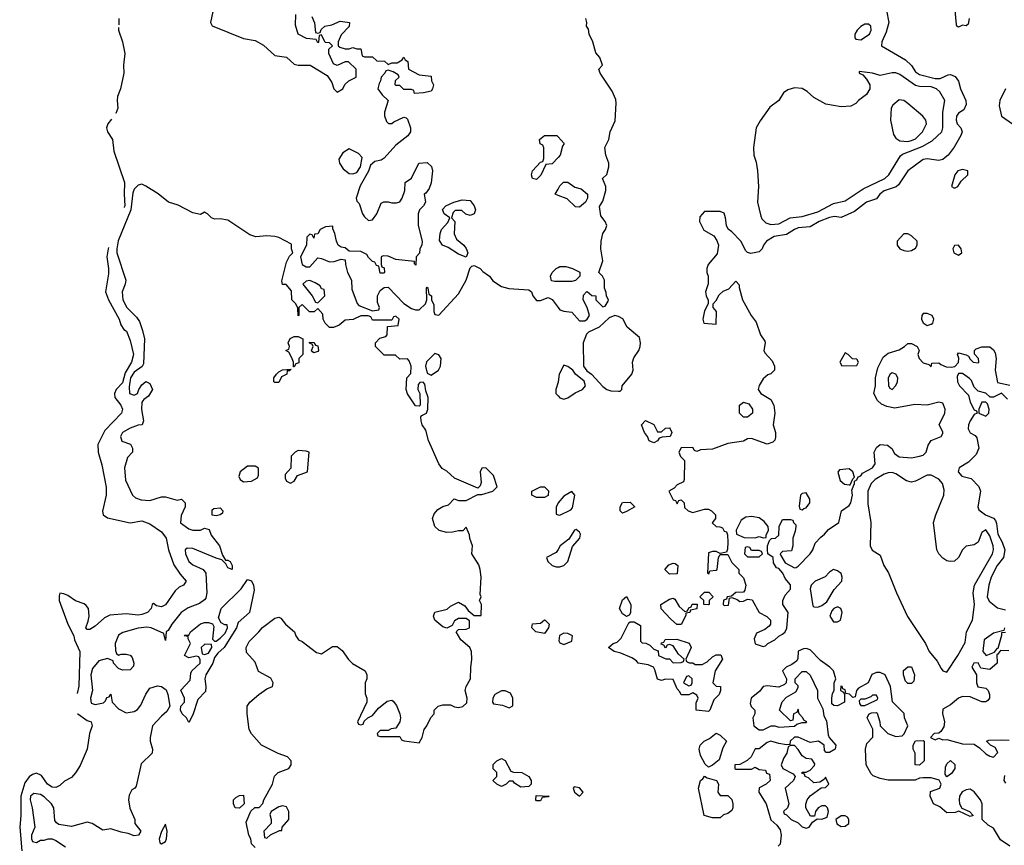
# Model space of a CAD drawing. Header units: inches. Extents: x 2601682 to 2755810, y 449311 to 584050.
# Tile 38 of 256: x 2617244 to 2622285, y 483238 to 487464. Entities that reach past the tile are written whole.
import ezdxf

# ---------------------------------------------------------------- set-up
doc = ezdxf.new("R2010")
doc.units = ezdxf.units.IN
doc.header["$MEASUREMENT"] = 0
doc.layers.add('C6418', color=7, linetype='Continuous')
doc.layers.add('C6428', color=7, linetype='Continuous')

msp = doc.modelspace()

# ---------------------------------------------------------------- linework, layer by layer
at = {"layer": 'C6418', "color": 2}
for points, elevation in [([(2618238, 487530), (2618221, 487450), (2618230, 487432), (2618390, 487367.3), (2618450, 487357.3), (2618492.8, 487332.8), (2618550, 487280.7), (2618610, 487271), (2618650, 487236), (2618670, 487231), (2618730.7, 487230.7), (2618818.8, 487178.8), (2618842, 487142), (2618852, 487110), (2618870, 487092), (2618898, 487110), (2618908.9, 487131.1), (2618928.9, 487151.1), (2618966, 487170), (2618966, 487210), (2618927.3, 487247.3), (2618910, 487248), (2618870, 487228.7), (2618850, 487238), (2618826, 487290), (2618827.3, 487312.7), (2618846, 487330), (2618830, 487346), (2618807.3, 487347.3), (2618790, 487386), (2618778, 487382), (2618774, 487350), (2618770, 487346), (2618762, 487362), (2618712, 487368), (2618669.3, 487389.3), (2618656.4, 487436.4), (2618658, 487490)], 6), ([(2617751.8, 487470), (2617751, 487438.1)], 2), ([(2618739.8, 487479.8), (2618752.7, 487447.3), (2618758, 487398), (2618770, 487394), (2618782, 487398), (2618787.3, 487412.7), (2618806, 487430), (2618842, 487438), (2618884.7, 487455.3), (2618932, 487450), (2618931.6, 487428.4), (2618890, 487386), (2618874, 487350), (2618874, 487330), (2618883.6, 487323.6), (2618910, 487314), (2618930, 487314), (2618950, 487322), (2618970, 487314), (2618990, 487314), (2618998, 487278), (2619010, 487274), (2619050, 487274), (2619072.7, 487252.7), (2619111.1, 487251.1), (2619130, 487234), (2619150, 487242), (2619176.4, 487243.6), (2619202, 487258), (2619210, 487272), (2619218, 487258), (2619232, 487250), (2619234, 487210), (2619290, 487182), (2619350, 487174), (2619352, 487150), (2619362, 487130), (2619358, 487110), (2619350, 487098), (2619310.7, 487089.3), (2619266, 487086), (2619262, 487102), (2619250, 487106), (2619210, 487106), (2619190, 487126), (2619170, 487126), (2619166, 487130), (2619167.3, 487152.7), (2619186, 487170), (2619182, 487182), (2619156.4, 487196.4), (2619130, 487206), (2619118, 487202), (2619114, 487190), (2619094, 487170), (2619092, 487150), (2619083.6, 487136.4), (2619078, 487110), (2619099.6, 487079.6), (2619131.3, 487050), (2619111.3, 486990), (2619111.6, 486971.6), (2619122, 486942), (2619132.7, 486932.7), (2619150, 486932), (2619159, 486941), (2619210, 486964.7), (2619222, 486962), (2619230, 486954), (2619244.7, 486910), (2619244.7, 486890), (2619230.7, 486869.3), (2619170, 486822), (2619110, 486755.3), (2619094.8, 486745.2), (2619062.8, 486737.2), (2619040.7, 486719.3), (2619030, 486688.7), (2618986.4, 486613.6), (2618966, 486550), (2618970, 486534), (2618982, 486522), (2618999.1, 486470), (2619010, 486454.8), (2619030, 486436), (2619050, 486438.8), (2619072.7, 486470), (2619095.3, 486524.7), (2619108, 486532), (2619130, 486532), (2619150, 486526), (2619173.6, 486526.4), (2619190, 486532), (2619202, 486550), (2619215.3, 486590), (2619218, 486630), (2619250, 486652), (2619288, 486730), (2619330, 486732), (2619352.7, 486712.7), (2619358, 486690), (2619351.1, 486628.9), (2619339.8, 486600.2), (2619323.6, 486576.4), (2619314, 486570), (2619322, 486530), (2619312, 486510), (2619291, 486490), (2619284, 486470), (2619284, 486410), (2619304.7, 486330), (2619302, 486310), (2619292, 486290), (2619291.6, 486268.4), (2619274, 486250), (2619272.7, 486207.3), (2619266, 486214), (2619266, 486226), (2619170, 486236), (2619130, 486254), (2619105.4, 486254.6), (2619094, 486250), (2619094, 486210), (2619098, 486198), (2619110, 486194), (2619111.1, 486168.9), (2619110, 486166), (2619090, 486166), (2619082, 486202), (2619070, 486206), (2619062, 486222), (2619050, 486226), (2619030, 486246), (2619022, 486262), (2618990, 486277.2), (2618930, 486278), (2618910, 486295.3), (2618890, 486299), (2618875.3, 486310), (2618865.2, 486330), (2618857.2, 486370), (2618847.3, 486392.7), (2618847.3, 486407.3), (2618810, 486404), (2618782, 486390), (2618770, 486368), (2618754, 486366), (2618750, 486346), (2618742, 486362), (2618730, 486366), (2618714, 486350), (2618712, 486310), (2618681, 486250), (2618691, 486211), (2618710, 486198), (2618730, 486198), (2618770, 486244.7), (2618790, 486242), (2618830, 486224.7), (2618853.6, 486226.4), (2618890, 486238), (2618910, 486234), (2618911.3, 486210), (2618922, 486170), (2618942, 486130), (2618944, 486084), (2618971, 486011), (2618981, 486001), (2619050, 485974), (2619082, 485978), (2619086, 485990), (2619076.4, 486016.4), (2619075.3, 486050), (2619090, 486078), (2619110, 486092), (2619130, 486094), (2619210, 486011.3), (2619250, 485984.7), (2619270, 485978), (2619290, 485978), (2619322, 486010), (2619328, 486030), (2619326, 486090), (2619330, 486094), (2619334, 486090), (2619338, 486058), (2619352, 486050), (2619352, 486030), (2619363.6, 486003.6), (2619364.7, 485970), (2619370, 485954), (2619390, 485952), (2619490, 486061), (2619529.1, 486130.9), (2619550, 486194), (2619558, 486202), (2619570, 486204.7), (2619602, 486190), (2619615.3, 486175.3), (2619650, 486151.3), (2619667.1, 486127.1), (2619710, 486098.8), (2619748.1, 486088.1), (2619850, 486081), (2619864.7, 486070), (2619871, 486050), (2619890, 486026), (2619910, 486026.8), (2619950, 486041), (2619970, 486031), (2620000, 485991.2)], 6), ([(2617750.7, 487424.5), (2617750.3, 487410), (2617770.3, 487350), (2617783.1, 487290), (2617775.6, 487230), (2617776.9, 487190), (2617760.3, 487110), (2617745.7, 487070), (2617743.1, 487050), (2617747.2, 487010), (2617736.9, 486983.1), (2617736.6, 486982.8)], 2), ([(2617714.9, 486955.1), (2617695.3, 486930), (2617688.9, 486910), (2617694, 486890), (2617719.3, 486850), (2617725.3, 486790), (2617780.9, 486630), (2617778.2, 486570), (2617781.6, 486510), (2617779.8, 486503.3), (2617779.5, 486502)], 2), ([(2620000, 486757.9), (2619970, 486726), (2619938, 486722), (2619912.7, 486667.3), (2619890, 486646), (2619868.7, 486650), (2619864, 486670), (2619869, 486690), (2619910, 486734), (2619922, 486738), (2619927.3, 486752.7), (2619927.3, 486807.3), (2619922, 486822), (2619908.7, 486828.7), (2619906, 486850), (2619930, 486871.3), (2619994, 486870), (2620000, 486863.7)], 6), ([(2618450, 483226), (2618430, 483246), (2618428, 483270), (2618418, 483290), (2618403.1, 483356.9), (2618427.3, 483412.7), (2618448.7, 483431.3), (2618470, 483432), (2618489, 483451), (2618494, 483470), (2618539, 483550), (2618548.7, 483591.3), (2618568, 483610), (2618622, 483630), (2618633.2, 483650), (2618633.2, 483670), (2618615.3, 483690), (2618567.6, 483707.6), (2618482, 483750), (2618430, 483808), (2618419, 483830), (2618408.9, 483911.1), (2618408.7, 483950), (2618422, 483970), (2618468, 484010), (2618510, 484038), (2618538, 484050), (2618542, 484070), (2618530, 484094), (2618466.6, 484126.6), (2618450, 484175.3), (2618404.5, 484224.5), (2618402.7, 484250), (2618418.3, 484281.7), (2618469, 484330), (2618486.8, 484353.2), (2618550, 484401), (2618570, 484406), (2618581, 484401), (2618604.7, 484370), (2618651.3, 484330), (2618658, 484310), (2618672, 484290), (2618690, 484281), (2618764.1, 484224.1), (2618790, 484217.3), (2618844.8, 484255.2), (2618870, 484254.8), (2618894.9, 484234.9), (2618928, 484188), (2618947.9, 484167.9), (2619012, 484130), (2619022, 484110), (2619022, 484090), (2619012, 484070), (2619012.7, 484012.7), (2619022, 483990), (2619022, 483970), (2618974, 483870), (2618978, 483858), (2618990, 483854), (2619002, 483858), (2619007.3, 483872.7), (2619026, 483890), (2619050, 483902), (2619081.2, 483938.8), (2619124.7, 483975.3), (2619150, 483981), (2619156.3, 483976.3), (2619172.8, 483952.8), (2619190.7, 483910), (2619194, 483890), (2619190.7, 483869.3), (2619170, 483838), (2619145.4, 483834.6), (2619130, 483826), (2619090, 483826), (2619074, 483810), (2619078, 483798), (2619090, 483794), (2619190, 483794), (2619198, 483778), (2619212, 483772), (2619290, 483762), (2619304, 483790), (2619314, 483830), (2619328.7, 483850), (2619348.4, 483891.6), (2619366, 483910), (2619366, 483930), (2619386, 483950), (2619410, 483956), (2619450, 483956), (2619470, 483946), (2619490, 483942.8), (2619512.1, 483947.9), (2619532.5, 483967.5), (2619535.3, 483990), (2619524, 484030), (2619529, 484050), (2619552.7, 484090), (2619552.9, 484147.1), (2619559, 484190), (2619557.2, 484230), (2619548.7, 484250), (2619502, 484290), (2619478, 484330), (2619490, 484342), (2619530, 484344.7), (2619546, 484350), (2619547.3, 484387.3), (2619530, 484398), (2619490, 484398), (2619470, 484386), (2619458, 484362), (2619430, 484348.7), (2619410, 484355.3), (2619368.7, 484390), (2619362, 484410), (2619369.1, 484430.9), (2619432.9, 484447.1), (2619450, 484462), (2619490, 484482), (2619523.6, 484463.6), (2619539.6, 484439.6), (2619570, 484414), (2619606, 484414), (2619608, 484470), (2619598, 484490), (2619606, 484510), (2619602, 484522), (2619606.6, 484610), (2619602, 484650), (2619594, 484674), (2619559, 484730), (2619562, 484770), (2619548.4, 484808.4), (2619547.3, 484827.3), (2619530, 484866), (2619512, 484848), (2619490, 484848), (2619459.8, 484840.2), (2619430, 484839), (2619391.3, 484848.7), (2619369.2, 484870), (2619357.2, 484910), (2619366, 484934), (2619384.1, 484955.9), (2619410, 484971.3), (2619439, 484981), (2619468.7, 485011.3), (2619490, 485002), (2619530, 485002), (2619590, 485034), (2619610, 485034), (2619666, 485050), (2619688, 485072), (2619669.2, 485130), (2619630, 485169), (2619610, 485168.7), (2619600.7, 485150), (2619606, 485094), (2619602, 485078), (2619590, 485066), (2619470, 485117), (2619430, 485152.7), (2619406.8, 485166.8), (2619389.5, 485189.5), (2619336.2, 485310), (2619322.7, 485362.7), (2619304, 485390), (2619299, 485410), (2619298, 485430), (2619302, 485438), (2619326, 485450), (2619334, 485470), (2619335.3, 485530), (2619323.1, 485563.1), (2619318, 485598), (2619310, 485608), (2619292.7, 485607.3), (2619283.6, 485596.4), (2619282, 485570), (2619292, 485550), (2619294, 485490), (2619290, 485486), (2619270, 485488), (2619230, 485548), (2619222, 485570), (2619226, 485630), (2619247.3, 485652.7), (2619248, 485690), (2619238, 485718), (2619230, 485728), (2619190, 485726), (2619167.3, 485747.3), (2619110, 485746), (2619066, 485790), (2619066, 485810), (2619087.3, 485832.7), (2619118, 485842), (2619126, 485850), (2619127.3, 485892.7), (2619182, 485898), (2619186, 485930), (2619170, 485946), (2619158, 485942), (2619150, 485926), (2619050, 485926), (2619042, 485942), (2619027.3, 485947.3), (2618990, 485948), (2618951.6, 485928.4), (2618910, 485926), (2618879.6, 485900.4), (2618851.1, 485888.9), (2618830, 485888), (2618808, 485910), (2618798, 485930), (2618796.4, 485956.4), (2618770, 485986), (2618751.3, 485968.7), (2618728, 485968), (2618690, 486006), (2618674, 485990), (2618674, 485950), (2618670, 485948), (2618667.3, 485987.3), (2618658, 486010), (2618638, 486030), (2618636.4, 486076.4), (2618608, 486108), (2618590, 486108.7), (2618586.3, 486126.3), (2618610, 486222), (2618626, 486254), (2618642, 486270), (2618635.3, 486290), (2618635.3, 486315.3), (2618570, 486349.4), (2618550, 486354.5), (2618510, 486357), (2618452.9, 486352.9), (2618422, 486362), (2618310, 486437.2), (2618270, 486444), (2618243.1, 486443.1), (2618226, 486450), (2618206, 486470), (2618190, 486478), (2618170, 486466), (2618130, 486475.3), (2618054.9, 486514.9), (2618005.2, 486530), (2617953.1, 486573.1), (2617890, 486612.3), (2617870, 486620.9), (2617850, 486616), (2617830, 486596), (2617822.8, 486577.2), (2617812.4, 486490), (2617747.6, 486332.4), (2617740.7, 486290), (2617742, 486270), (2617787.3, 486130), (2617784.9, 486110), (2617768.4, 486070), (2617772, 486030), (2617792.4, 485990), (2617841.5, 485941.5), (2617858, 485918), (2617873.5, 485873.5), (2617882.4, 485830), (2617878.5, 485701.5), (2617870.7, 485689.3), (2617830, 485659.7), (2617811.5, 485630), (2617804.9, 485584.9), (2617806.8, 485550), (2617830, 485541), (2617848, 485550), (2617854, 485570), (2617870, 485594.8), (2617890, 485611.3), (2617910, 485602), (2617924.7, 485570), (2617903.6, 485536.4), (2617879.6, 485520.4), (2617870, 485506), (2617867.7, 485467.7), (2617878, 485410), (2617871.3, 485390), (2617850, 485388.7), (2617810, 485373.2), (2617771.3, 485350), (2617761, 485330), (2617766.8, 485306.8), (2617810.9, 485290.9), (2617822, 485270), (2617822, 485250), (2617796.9, 485223.1), (2617781, 485170), (2617786.4, 485106.4), (2617821, 485030), (2617836.8, 485016.8), (2617865.2, 485005.2), (2617910, 485002.8), (2617970, 485021), (2617990, 485021), (2618050, 485004.7), (2618072, 485010), (2618092, 484990), (2618092, 484970), (2618070, 484926), (2618067.5, 484887.5), (2618110, 484858), (2618130, 484851.3), (2618170, 484851.3), (2618190, 484861), (2618214.4, 484854.4), (2618225.2, 484825.2), (2618266.8, 484770), (2618282.8, 484722.8), (2618298, 484698), (2618310, 484698), (2618322, 484690), (2618331.3, 484670), (2618332, 484650), (2618310, 484658), (2618299, 484679), (2618279, 484699), (2618250, 484706.6), (2618130, 484757), (2618101.6, 484758.4), (2618091, 484750), (2618093, 484730), (2618110, 484690.7), (2618130, 484672.7), (2618182.8, 484650), (2618197.1, 484630), (2618203, 484530), (2618196.7, 484503.3), (2618190, 484494), (2618164.1, 484475.9), (2618106.6, 484453.4), (2618070, 484429.2), (2618022.8, 484370), (2618003.6, 484336.4), (2617994, 484330), (2617990, 484286), (2617982, 484322), (2617918, 484350), (2617894.2, 484354.2), (2617850, 484349.5), (2617772.4, 484327.6), (2617750, 484313.2), (2617733, 484270), (2617734.4, 484234.4), (2617739.6, 484219.6), (2617750, 484211.3), (2617763.2, 484216.8), (2617790, 484216.3), (2617810, 484210.6), (2617819.2, 484199.2), (2617828.2, 484170), (2617826, 484154), (2617810, 484135.1), (2617770, 484134), (2617750, 484142), (2617725.2, 484170), (2617722, 484182), (2617693.2, 484193.2), (2617650, 484181.2), (2617616.7, 484143.3), (2617608.4, 484110), (2617617.3, 484030), (2617606, 483990), (2617610, 483966), (2617630, 483958.8), (2617672.9, 483967.1), (2617683.1, 483976.9), (2617690, 483994), (2617702, 483998), (2617710, 484012), (2617718, 483970), (2617750, 483936), (2617790, 483916), (2617830, 483922.8), (2617847, 483933), (2617864.8, 483955.2), (2617890, 484012), (2617910, 484042), (2617950, 484054.8), (2617970.6, 484050.6), (2617993.2, 484033.2), (2618002.8, 484010), (2618012, 483950), (2617998, 483922), (2617970, 483899), (2617924.7, 483850), (2617911.3, 483790), (2617911.3, 483770), (2617924.7, 483730), (2617922, 483710), (2617866, 483654), (2617839.6, 483540.4), (2617834, 483530), (2617818, 483522), (2617804.9, 483495.1), (2617802, 483470), (2617807.5, 483427.5), (2617834, 483370), (2617834, 483350), (2617864.7, 483310), (2617852, 483290), (2617830, 483286), (2617798.9, 483298.9), (2617764.2, 483304.2), (2617710, 483321.2), (2617670, 483316), (2617615.3, 483350), (2617590, 483356), (2617510, 483334.5), (2617444.5, 483344.5), (2617432.3, 483352.3), (2617424.5, 483364.5), (2617419.6, 483430), (2617407, 483450), (2617370, 483485.1), (2617350, 483497.6), (2617317.3, 483502.7), (2617298.8, 483490), (2617298, 483470), (2617308.5, 483430), (2617322, 483330), (2617304.9, 483290), (2617304.9, 483270), (2617310, 483258), (2617330, 483252), (2617350, 483264.7), (2617370, 483264.7), (2617390, 483271), (2617410, 483270.8), (2617430, 483262.8), (2617478, 483230)], 6), ([(2620000, 486564.5), (2619986, 486570), (2620000, 486595.7)], 6), ([(2617699, 486297.5), (2617696.5, 486290), (2617690.3, 486250), (2617699.5, 486190), (2617698, 486162), (2617684, 486070), (2617699.1, 486030), (2617753, 485930), (2617762, 485902), (2617778, 485878), (2617791, 485870), (2617810, 485822), (2617827, 485750), (2617816.5, 485710), (2617784.2, 485655.8), (2617770, 485605.1), (2617738.4, 485570), (2617730.3, 485550), (2617730.4, 485530), (2617762, 485490), (2617770.6, 485470), (2617764.9, 485450), (2617679.5, 485360.5), (2617644.9, 485290), (2617645.5, 485250), (2617664.9, 485184.9), (2617687.3, 485070), (2617687.3, 485030), (2617667.3, 484947.3), (2617671.3, 484930), (2617694, 484914), (2617810, 484887.7), (2617870, 484898), (2617910, 484884), (2617970, 484842), (2617994.4, 484810), (2618005.5, 484750), (2618033.7, 484673.7), (2618065.2, 484625.2), (2618096, 484590), (2618082, 484570), (2618060.7, 484559.3), (2618040.5, 484539.5), (2617990, 484469.2), (2617970, 484459), (2617944, 484464), (2617930, 484475.3), (2617922, 484470), (2617918, 484450), (2617898.8, 484430), (2617870, 484418.7), (2617850, 484415.6), (2617790, 484422), (2617704.9, 484415.1), (2617678, 484402), (2617630, 484359), (2617603.1, 484343.1), (2617590, 484342), (2617582, 484350), (2617595.5, 484384.5), (2617599.5, 484410), (2617596, 484450), (2617585.1, 484465.1), (2617573.6, 484473.6), (2617530, 484489.4), (2617490, 484516), (2617470, 484525.2), (2617450, 484528), (2617445.5, 484514.5), (2617446.7, 484490), (2617490.3, 484370), (2617521.6, 484310), (2617524.4, 484290), (2617552.4, 484230), (2617547.1, 484052.9), (2617538.2, 484014.5)], 2), ([(2620000, 486124), (2619984, 486124), (2619967.3, 486127.3), (2619962, 486150), (2619969.2, 486170), (2619990, 486190.8), (2620000, 486195.9)], 6), ([(2620000, 485608.9), (2619988.2, 485570), (2619988, 485550), (2620000, 485537.6)], 6), ([(2620000, 484989.4), (2619990.4, 484970), (2619990, 484932), (2620000, 484929.9)], 6), ([(2620000, 484752.4), (2619990, 484736), (2619941, 484710), (2619947.7, 484690), (2619970, 484670.5), (2619990, 484662.6), (2620000, 484662.6)], 6), ([(2617540.8, 483910.2), (2617541, 483910), (2617590, 483877.1), (2617610.8, 483870), (2617614.8, 483850), (2617600.7, 483810), (2617590.4, 483730), (2617553.6, 483646.4), (2617530, 483609), (2617510, 483585.2), (2617473.4, 483566.6), (2617450, 483544), (2617430, 483534), (2617410, 483536), (2617386, 483550), (2617355.3, 483595.3), (2617330, 483607), (2617310, 483600.5), (2617292.4, 483587.6), (2617270, 483557), (2617250.2, 483490), (2617250.3, 483389.7), (2617244.2, 483330), (2617254.9, 483210)], 2)]:
    msp.add_lwpolyline(points, dxfattribs=dict(at, elevation=elevation))
for points, elevation in [([(2618930, 486802), (2618898, 486782), (2618878, 486750), (2618881, 486730), (2618899.8, 486699.8), (2618930, 486676), (2618950, 486674.8), (2618970, 486681), (2618989.2, 486710), (2618998, 486758), (2618978, 486778)], 6), ([(2619550, 486462), (2619528.4, 486468.4), (2619507.3, 486487.3), (2619472.7, 486487.3), (2619463.6, 486476.4), (2619454, 486450), (2619472, 486430), (2619467.5, 486367.5), (2619480.7, 486340.7), (2619518, 486310), (2619530, 486292), (2619538.8, 486270), (2619530, 486248), (2619490, 486262.7), (2619437.5, 486297.5), (2619408, 486310), (2619394, 486334), (2619396, 486370), (2619402.7, 486390), (2619435.3, 486424.7), (2619446, 486450), (2619418, 486470), (2619408, 486492), (2619426, 486510), (2619466, 486530), (2619510, 486542), (2619550, 486538), (2619570.9, 486510.9), (2619578, 486490), (2619571.3, 486470)], 6), ([(2618730, 486128), (2618710, 486126), (2618694, 486110), (2618742, 486050), (2618758, 486018), (2618770, 486014), (2618806, 486050), (2618802, 486082), (2618790, 486086), (2618782, 486102), (2618756.4, 486116.4)], 6), ([(2618646, 485686), (2618646, 485710), (2618636.4, 485736.4), (2618622, 485762), (2618606, 485770), (2618622, 485778), (2618626, 485790), (2618618, 485810), (2618628.9, 485831.1), (2618650, 485842), (2618670, 485842), (2618694, 485830), (2618694, 485750), (2618674, 485730), (2618672.7, 485707.3), (2618658, 485702), (2618650, 485686)], 6), ([(2618750, 485758), (2618743.1, 485763.1), (2618738, 485770), (2618746, 485790), (2618742, 485802), (2618727.3, 485807.3), (2618727.3, 485812.7), (2618750, 485812), (2618758, 485798), (2618770, 485794), (2618774, 485770), (2618770, 485766)], 6), ([(2619370, 485755.3), (2619327.5, 485712.5), (2619321, 485690), (2619330, 485654), (2619350, 485644.7), (2619388, 485670), (2619398, 485690), (2619402, 485730), (2619390, 485748)], 6), ([(2618550, 485606), (2618546, 485610), (2618546, 485630), (2618558, 485650), (2618570, 485662), (2618590, 485671.3), (2618634, 485674), (2618626, 485666), (2618614, 485666), (2618612, 485650), (2618584.7, 485635.3), (2618570, 485606)], 6), ([(2618670, 485258), (2618654, 485250), (2618634, 485230), (2618631.6, 485168.4), (2618603.6, 485136.4), (2618603.6, 485116.4), (2618610, 485102), (2618630, 485092), (2618650, 485102), (2618666, 485130), (2618718, 485150), (2618726, 485250), (2618710, 485255.3)], 10), ([(2618450, 485178), (2618410, 485178), (2618372, 485150), (2618365.4, 485125.4), (2618372, 485110), (2618390, 485098), (2618430, 485102), (2618462, 485118), (2618467.3, 485132.7), (2618467.3, 485167.3)], 10), ([(2619890, 485018), (2619866, 485030), (2619866, 485050), (2619910, 485072), (2619930, 485072), (2619951.6, 485051.6), (2619950, 485029), (2619930, 485018)], 2), ([(2618250, 484924), (2618230, 484928), (2618230, 484954), (2618238, 484962), (2618270, 484964.7), (2618284.7, 484950), (2618282, 484938), (2618270, 484929)], 6), ([(2618110, 483866), (2618098, 483890), (2618075.3, 483910), (2618068, 483930), (2618068.7, 483950), (2618088.7, 483970), (2618088, 483990), (2618068.9, 484031.1), (2618116.4, 484083.6), (2618120.4, 484119.6), (2618126, 484130), (2618168, 484170), (2618167.3, 484187.3), (2618162, 484202), (2618150, 484206), (2618110, 484198), (2618088, 484210), (2618118, 484270), (2618106, 484294), (2618106, 484306), (2618086, 484310), (2618090, 484314), (2618110, 484314), (2618118, 484330), (2618170, 484371), (2618190, 484378), (2618210, 484378), (2618232, 484372), (2618238, 484358), (2618232, 484292), (2618242, 484282), (2618250, 484282), (2618270, 484298), (2618296, 484324), (2618308, 484350), (2618306, 484366), (2618294, 484366), (2618276.4, 484376.4), (2618262, 484402), (2618275.3, 484450), (2618377.2, 484550), (2618410, 484598), (2618430, 484592), (2618441, 484570), (2618444, 484544), (2618421, 484430), (2618362, 484378), (2618354.8, 484350), (2618290.4, 484249.6), (2618258, 484222), (2618241.4, 484198.6), (2618232.7, 484170), (2618197.1, 484110), (2618192.7, 484090), (2618197.3, 484050), (2618194.8, 484025.2), (2618156.8, 483983.2), (2618130, 483906)], 6), ([(2619930, 484322), (2619886, 484330), (2619866, 484350), (2619868.9, 484371.1), (2619910, 484374), (2619930, 484392), (2619934, 484390), (2619954, 484370), (2619951.3, 484350)], 2), ([(2618192.7, 484267.3), (2618174, 484250), (2618178, 484218), (2618190, 484214), (2618210, 484222), (2618228, 484250), (2618226, 484266)], 6), ([(2619730, 484029), (2619710, 484029), (2619676, 484010), (2619666, 483990), (2619664.7, 483970), (2619670, 483962), (2619715.3, 483955.3), (2619750, 483942), (2619768, 483952), (2619768.7, 483990), (2619756.5, 484016.5)], 6), ([(2619810, 483535.3), (2619776.4, 483556.4), (2619770, 483566), (2619750, 483566), (2619734, 483550), (2619710, 483538), (2619686, 483550), (2619666, 483570), (2619686, 483590), (2619686, 483610), (2619668.4, 483628.4), (2619668.4, 483651.6), (2619686, 483670), (2619710, 483682), (2619730, 483672), (2619758, 483618), (2619772.7, 483612.7), (2619814, 483610), (2619851.3, 483590), (2619862, 483570), (2619862, 483550), (2619850, 483538)], 2), ([(2618370, 483428), (2618348, 483430), (2618338, 483450), (2618338, 483470), (2618350, 483482), (2618370, 483492), (2618390, 483494), (2618394, 483450)], 6), ([(2619890, 483466), (2619886, 483470), (2619887.3, 483492.7), (2619954, 483490), (2619950, 483486), (2619918, 483482), (2619910, 483466)], 2), ([(2618590, 483439), (2618570, 483434), (2618532, 483410), (2618524.7, 483395.3), (2618531.3, 483370), (2618531, 483349), (2618494, 483310), (2618498, 483278), (2618510, 483274), (2618528, 483292), (2618574, 483314), (2618586, 483314), (2618588, 483330), (2618622, 483370), (2618621.2, 483410), (2618610, 483434)], 6), ([(2617990, 483346), (2617970, 483308), (2617958.8, 483270), (2617962, 483250), (2617970, 483246), (2617990, 483258), (2617996, 483270), (2617999.3, 483310)], 10)]:
    msp.add_lwpolyline(points, close=True, dxfattribs=dict(at, elevation=elevation))
at = {"layer": 'C6428', "color": 2}
for points, elevation in [([(2622105.2, 487470), (2622099, 487441), (2622090, 487432), (2622070, 487436), (2622050, 487426), (2622042, 487430), (2622039.6, 487439.6), (2622031.3, 487528.7)], 2), ([(2620000, 485991.2), (2620010, 485978), (2620030, 485971), (2620070, 485966.8), (2620110, 485922.8), (2620137.2, 485922.8), (2620149.1, 485930.9), (2620162, 485950), (2620148.7, 485990), (2620128.7, 486030), (2620130, 486054), (2620146, 486070), (2620150, 486072), (2620172.7, 486052.7), (2620194, 486050), (2620194, 486030), (2620230, 485994), (2620242, 485998), (2620256.4, 486023.6), (2620258, 486030), (2620248.4, 486048.4), (2620247.3, 486067.3), (2620238, 486090), (2620238, 486130), (2620228, 486150), (2620208.7, 486170), (2620229.3, 486230), (2620219, 486290), (2620221.2, 486330), (2620229.2, 486370), (2620242.7, 486390), (2620249.3, 486410), (2620241.2, 486430), (2620218.9, 486458.9), (2620212.9, 486507.1), (2620230, 486534), (2620244, 486590), (2620244, 486610), (2620228, 486650), (2620250, 486672), (2620259.3, 486710), (2620259.3, 486730), (2620244, 486770), (2620239, 486810), (2620259.3, 486850), (2620266.6, 486890), (2620293.3, 486946.7), (2620297.2, 487037.2), (2620295.3, 487055.3), (2620277.5, 487097.5), (2620215.3, 487190), (2620209.3, 487210.7), (2620228, 487230), (2620214, 487270), (2620193.6, 487293.6), (2620179, 487350), (2620159, 487390), (2620155.3, 487415.3), (2620146, 487430), (2620148, 487450), (2620142, 487470)], 6), ([(2621680.9, 487510), (2621693.2, 487450), (2621679.7, 487400.3), (2621657.2, 487350), (2621655.3, 487330), (2621778, 487258), (2621809.6, 487229.6), (2621830, 487197.2), (2621850, 487182.9), (2621930, 487162.4), (2621956.7, 487163.3), (2621998, 487182), (2622010, 487182.7), (2622032.5, 487172.5), (2622049.5, 487149.5), (2622060.9, 487110), (2622087.3, 487050), (2622089.4, 487030), (2622078, 487002), (2622050, 486986), (2622039.3, 486970), (2622038, 486950), (2622043.7, 486930), (2622062.7, 486910), (2622069.5, 486890), (2622062.9, 486870), (2622028.1, 486811.9), (2621997, 486770), (2621982.5, 486757.5), (2621970, 486748.2), (2621950, 486742.4), (2621890, 486752.2), (2621870, 486747.3), (2621790, 486690.4), (2621742.3, 486617.7), (2621731.3, 486608.7), (2621670, 486588.2), (2621647.3, 486570), (2621630, 486547.3), (2621579, 486530), (2621518.4, 486481.6), (2621450, 486451), (2621415.5, 486455.5), (2621390, 486451.8), (2621337.2, 486430), (2621290, 486404), (2621230, 486397.6), (2621210, 486390.4), (2621170, 486363.8), (2621105.7, 486354.3), (2621067, 486330), (2621052.7, 486310), (2621045.2, 486290), (2621030, 486274.8), (2620986.8, 486266.8), (2620970, 486271.3), (2620960.7, 486280.7), (2620936.3, 486330), (2620890, 486378), (2620871.1, 486391.1), (2620862, 486410), (2620858, 486450), (2620850, 486474), (2620830, 486482), (2620750, 486482), (2620725.2, 486454.8), (2620724, 486430), (2620746.3, 486386.3), (2620797.2, 486357.2), (2620813.6, 486333.6), (2620821.2, 486310), (2620814, 486266), (2620769, 486210), (2620761.2, 486190), (2620761.2, 486170), (2620769, 486150), (2620768.9, 486111.1), (2620755.3, 486070), (2620758, 486050), (2620768.4, 486028.4), (2620768.7, 486010), (2620750, 485974), (2620742, 485930), (2620746, 485910), (2620810, 485906), (2620811.3, 485970), (2620794, 485990), (2620794, 486010), (2620810, 486026), (2620824.7, 486055.3), (2620845.4, 486074.6), (2620874, 486086), (2620910, 486126), (2620927.3, 486107.3), (2620927.3, 486092.7), (2620945.2, 486030), (2620989.2, 485950), (2621014.8, 485914.8), (2621037.2, 485850), (2621058, 485818), (2621061.2, 485810), (2621054, 485770), (2621058, 485758), (2621097, 485717), (2621109, 485690), (2621108.7, 485670), (2621090, 485651.3), (2621074.6, 485645.4), (2621050, 485624.7), (2621030, 485592), (2621024, 485570), (2621038, 485550), (2621090, 485519), (2621105.2, 485490), (2621109.2, 485450), (2621101.2, 485390), (2621113.2, 485350), (2621112.9, 485327.1), (2621109.2, 485310.8), (2621099.3, 485300.7), (2621070, 485291), (2620990, 485320.7), (2620970, 485318.8), (2620950, 485306), (2620870, 485294), (2620790, 485264.7), (2620730, 485262), (2620710, 485254), (2620698, 485258), (2620690, 485274), (2620630, 485272), (2620618, 485250), (2620627.3, 485227.3), (2620647.3, 485207.3), (2620646, 485110), (2620642, 485098), (2620610, 485082), (2620594.6, 485065.4), (2620568, 485050), (2620590, 485006), (2620602, 485002), (2620610, 484986), (2620618, 485002), (2620630, 485006), (2620646, 484990), (2620647.3, 484967.3), (2620666, 484950), (2620690, 484942), (2620750, 484958), (2620770, 484958), (2620786, 484950), (2620806, 484930), (2620806, 484910), (2620789.1, 484889.1), (2620810, 484868.7), (2620828, 484868), (2620842, 484862), (2620850, 484846), (2620862, 484842), (2620867.3, 484827.3), (2620868.7, 484790), (2620867.3, 484752.7), (2620862, 484738), (2620830, 484732), (2620810, 484742), (2620790, 484742), (2620770, 484734), (2620766, 484630), (2620772, 484628), (2620778, 484642), (2620810, 484646), (2620814, 484650), (2620822, 484710), (2620830, 484726), (2620870, 484726), (2620890, 484686), (2620926, 484650), (2620926, 484630), (2620950, 484606), (2620962, 484570), (2620956.4, 484543.6), (2620950, 484534), (2620910, 484532), (2620887.3, 484512.7), (2620866, 484510), (2620862, 484498), (2620847.3, 484492.7), (2620846, 484470), (2620850, 484466), (2620872.7, 484467.3), (2620878, 484502), (2620890, 484506), (2620916.4, 484496.4), (2620930, 484486), (2620950, 484488), (2620970, 484498), (2620994.6, 484494.6), (2621029.2, 484429.2), (2621068.9, 484408.9), (2621088, 484390), (2621088, 484370), (2621080.4, 484359.6), (2621058, 484342), (2621016.4, 484323.6), (2621004.7, 484295.3), (2621009.3, 484269.3), (2621050, 484255.3), (2621062, 484258), (2621074, 484270), (2621110, 484288.7), (2621130, 484308.7), (2621150, 484318), (2621162, 484330), (2621170.7, 484349.3), (2621178.8, 484430), (2621151, 484470), (2621150.8, 484490), (2621162, 484518), (2621190, 484548), (2621190.8, 484570.8), (2621163.6, 484603.6), (2621151.3, 484631.3), (2621130, 484654), (2621118, 484658), (2621103.6, 484683.6), (2621102, 484710), (2621074, 484730), (2621072, 484750), (2621072, 484770), (2621082, 484798), (2621092.7, 484807.3), (2621114, 484810), (2621130, 484826), (2621132, 484870), (2621150, 484906), (2621190, 484906), (2621202, 484902), (2621206, 484890), (2621218, 484878), (2621218, 484870), (2621214.6, 484845.4), (2621202, 484810), (2621202, 484770), (2621195.3, 484744.7), (2621150, 484742), (2621138, 484730), (2621140.4, 484720.4), (2621163.1, 484683.1), (2621210, 484658), (2621219.6, 484660.4), (2621230, 484666), (2621290, 484729), (2621304.7, 484750), (2621316, 484784), (2621344.9, 484815.1), (2621364.7, 484830), (2621385.5, 484854.5), (2621438, 484890), (2621451.3, 484950), (2621490, 484977.2), (2621499.1, 484990), (2621506.8, 485030), (2621504.7, 485055.3), (2621518, 485090), (2621518, 485102), (2621530, 485108), (2621536.9, 485123.1), (2621550, 485129), (2621558, 485142), (2621610.7, 485170), (2621622.8, 485190), (2621619.1, 485250), (2621630, 485274), (2621650, 485289.2), (2621686, 485286), (2621709.3, 485269.3), (2621723.2, 485243.2), (2621746, 485226), (2621810, 485220.9), (2621850.7, 485229.3), (2621870, 485235.3), (2621884.7, 485250), (2621894.8, 485285.2), (2621910.8, 485309.2), (2621962, 485330), (2621970, 485346), (2621970, 485354), (2621951, 485390), (2621980.7, 485450), (2621982, 485470), (2621970, 485501), (2621950, 485506), (2621890, 485490.7), (2621826.3, 485493.7), (2621724, 485476), (2621684.1, 485484.1), (2621656.2, 485496.2), (2621634.7, 485514.7), (2621616.3, 485550), (2621625.5, 485590), (2621624.9, 485630), (2621638, 485682), (2621663.9, 485736.1), (2621690, 485756), (2621746, 485774), (2621774, 485790), (2621790, 485806), (2621810, 485806), (2621838, 485790), (2621848, 485770), (2621842, 485750), (2621848.7, 485730), (2621870, 485708), (2621898, 485698), (2621910, 485686), (2621914, 485706), (2621950, 485708), (2621959, 485699), (2621986.6, 485686.6), (2622014.8, 485685.2), (2622031.1, 485688.9), (2622051, 485709), (2622051.6, 485731.6), (2622044.7, 485750), (2622050, 485758), (2622090, 485748.7), (2622102, 485742), (2622110, 485726), (2622126, 485710), (2622150, 485708), (2622154, 485710), (2622152, 485730), (2622131.6, 485751.6), (2622131.3, 485770), (2622140.7, 485779.3), (2622170, 485789), (2622210, 485789), (2622230, 485774), (2622238.4, 485758.4), (2622243.7, 485730), (2622237.2, 485670), (2622250, 485606), (2622312.5, 485592.5)], 2), ([(2622291.3, 487110), (2622262, 487050), (2622258, 487022), (2622271, 486970), (2622326, 486930)], 2), ([(2620000, 486863.7), (2620032, 486830), (2620023.6, 486816.4), (2620011.3, 486770), (2620000, 486757.9)], 6), ([(2620000, 486595.7), (2620010, 486614), (2620027.3, 486632.7), (2620050, 486631.3), (2620086.8, 486606.8), (2620118, 486598), (2620151, 486570), (2620151.3, 486550), (2620141, 486530), (2620110, 486504), (2620090, 486505.2), (2620046.3, 486546.3), (2620000, 486564.5)], 6), ([(2620000, 486195.9), (2620010, 486201), (2620039.8, 486199.8), (2620074, 486190), (2620110.9, 486170.9), (2620112, 486150), (2620090, 486128.7), (2620070, 486124), (2620000, 486124)], 6), ([(2620000, 485537.6), (2620010, 485527.3), (2620030, 485522), (2620050, 485527.7), (2620087.1, 485552.9), (2620126, 485570), (2620140.9, 485590), (2620134, 485614), (2620090, 485649), (2620075.3, 485670), (2620050, 485689), (2620030, 485695.3), (2620005.3, 485650), (2620000.3, 485610), (2620000, 485608.9)], 6), ([(2622301.4, 485521.4), (2622270, 485552), (2622230, 485531.3), (2622211.6, 485531.6), (2622190, 485551.3), (2622150, 485562), (2622130, 485582), (2622116, 485616), (2622106.4, 485626.4), (2622070, 485652), (2622050, 485652), (2622043.2, 485636.8), (2622044.5, 485610), (2622056, 485590), (2622101.2, 485541.2), (2622110, 485506), (2622130, 485466), (2622142, 485462), (2622146, 485450), (2622130, 485442), (2622109.3, 485410), (2622100.9, 485390), (2622099.3, 485370), (2622109.6, 485349.6), (2622135.5, 485335.5), (2622143.7, 485323.7), (2622155.1, 485270), (2622141.2, 485238.8), (2622101.2, 485198.8), (2622054, 485170), (2622049.2, 485150), (2622066.6, 485126.6), (2622115.3, 485115.3), (2622153.6, 485073.6), (2622162.7, 485050), (2622149.4, 484970), (2622154.8, 484954.8), (2622189, 484930), (2622230, 484912.7), (2622239.6, 484899.6), (2622245.1, 484885.1), (2622250.8, 484830), (2622273.1, 484790), (2622287.3, 484750), (2622280.7, 484710), (2622248.2, 484670), (2622218, 484610), (2622204.7, 484570), (2622196.2, 484510), (2622207.7, 484487.7), (2622250, 484452.7), (2622290, 484442.7)], 2), ([(2620000, 484929.9), (2620010, 484927.7), (2620066, 484954), (2620074.7, 484965.3), (2620086, 485030), (2620070, 485049.2), (2620030, 485025.6), (2620000.3, 484990), (2620000, 484989.4)], 6), ([(2620000, 484662.6), (2620010, 484662.6), (2620030, 484670.4), (2620049.6, 484690), (2620073.6, 484766.4), (2620111.8, 484810), (2620115.1, 484830), (2620110, 484841.2), (2620093.7, 484853.7), (2620083.8, 484850), (2620054.6, 484805.4), (2620010.7, 484770), (2620000, 484752.4)], 6), ([(2622286, 484350), (2622282, 484338), (2622230, 484324), (2622181.2, 484290), (2622175.3, 484230), (2622191.1, 484208.9), (2622234, 484226), (2622250, 484246), (2622254, 484246), (2622272.7, 484312.7), (2622272.7, 484327.3), (2622290, 484328.7)], 2), ([(2622313.4, 483233.4), (2622265.4, 483265.4), (2622230, 483324.7), (2622201.4, 483341.4), (2622172, 483370), (2622171.3, 483450), (2622162, 483470), (2622130, 483511), (2622110, 483524.7), (2622090, 483522), (2622068.7, 483511.3), (2622055.3, 483490), (2622054, 483470), (2622055.3, 483450), (2622067.3, 483427.3), (2622106, 483410), (2622126, 483390), (2622110, 483384.7), (2622052.7, 483412.7), (2622033.6, 483406.4), (2621990, 483404.7), (2621954.8, 483434.8), (2621922, 483450), (2621904.7, 483490), (2621906.8, 483513.2), (2621954, 483530), (2621962, 483550), (2621951.6, 483571.6), (2621910, 483582.8), (2621870, 483582.8), (2621850, 483581), (2621828.9, 483571.1), (2621690, 483570.8), (2621650, 483578.8), (2621613.2, 483593.2), (2621603, 483603), (2621577.3, 483650), (2621574, 483730), (2621580.7, 483759.3), (2621611.3, 483791.3), (2621611.6, 483831.6), (2621582, 483890), (2621591.6, 483908.4), (2621604.7, 483915.3), (2621630, 483918), (2621634.6, 483914.6), (2621648, 483870), (2621648.7, 483848.7), (2621688, 483810), (2621730, 483794), (2621762, 483798), (2621771.6, 483808.4), (2621790.9, 483849.1), (2621774, 483890), (2621772.7, 483912.7), (2621712.7, 483972.7), (2621702, 484050), (2621674, 484110), (2621650, 484122), (2621630, 484122), (2621607.3, 484112.7), (2621588, 484070), (2621538, 484042), (2621528, 484030), (2621522, 483998), (2621510, 483994), (2621491.6, 484011.6), (2621474, 484014), (2621470, 484034), (2621458, 484038), (2621454, 484050), (2621447.3, 484052.7), (2621446, 484030), (2621462, 484022), (2621466, 484010), (2621466, 483970), (2621430, 483952), (2621412.7, 483952.7), (2621402, 483962), (2621402, 483990), (2621405.4, 484014.6), (2621414, 484030), (2621414, 484070), (2621422, 484090), (2621411, 484130), (2621391.3, 484150), (2621343, 484183), (2621290, 484238), (2621270, 484244.7), (2621256.4, 484243.6), (2621230, 484232), (2621228.4, 484191.6), (2621220.4, 484179.6), (2621197.2, 484162.8), (2621168.7, 484150), (2621149.2, 484130), (2621169, 484090), (2621168.7, 484070), (2621159.3, 484060.7), (2621130, 484047.3), (2621070, 484054), (2621050, 484051), (2621033.2, 484026.8), (2620988.7, 483990), (2620983.1, 483963.1), (2620988.7, 483948.7), (2621008, 483930), (2621008, 483910), (2620998, 483890), (2621002, 483850), (2621030, 483829.2), (2621050, 483828.7), (2621091.6, 483848.4), (2621110, 483848.7), (2621130, 483842), (2621210, 483848), (2621222, 483858), (2621250, 483866), (2621270, 483866), (2621274, 483870), (2621258, 483878), (2621254, 483890), (2621234, 483910), (2621230, 483934), (2621222, 483918), (2621206, 483910), (2621202, 483878), (2621190, 483874), (2621134, 483930), (2621147.7, 483972.3), (2621170, 483995.3), (2621216.9, 484023.1), (2621230, 484046), (2621230, 484054), (2621214, 484070), (2621214, 484090), (2621250, 484128), (2621270, 484128), (2621290, 484108), (2621329, 484030), (2621329, 483990), (2621356.4, 483936.4), (2621360.4, 483900.4), (2621374.6, 483874.6), (2621383.1, 483803.1), (2621388.7, 483788.7), (2621422, 483750), (2621418, 483730), (2621390, 483712), (2621372.7, 483712.7), (2621363.6, 483723.6), (2621362, 483750), (2621334, 483770), (2621290, 483764.7), (2621230, 483792), (2621210, 483792), (2621188, 483770), (2621186, 483754), (2621170, 483752), (2621130, 483758.8), (2621090, 483771.3), (2621070, 483764.7), (2621030, 483731.3), (2621009, 483731), (2620988.9, 483691.1), (2620968.9, 483671.1), (2620930, 483652), (2620906, 483650), (2620906, 483630), (2620910, 483628), (2620990, 483628), (2621010, 483638), (2621030, 483626), (2621062, 483622), (2621067.3, 483607.3), (2621082, 483602), (2621086, 483570), (2621066, 483550), (2621028.9, 483531.1), (2621028, 483510), (2621065.2, 483450), (2621090, 483368), (2621120.4, 483340.4), (2621136.4, 483316.4), (2621142, 483290), (2621136.4, 483243.6), (2621127.3, 483232.7)], 2), ([(2622307.3, 484232.7), (2622266, 484234), (2622250, 484214), (2622246, 484214), (2622248, 484170), (2622210, 484138), (2622164.7, 484144.7), (2622150, 484171.3), (2622128.7, 484170), (2622118, 484150), (2622142, 484110), (2622142, 484070), (2622148.7, 484048.7), (2622190, 484042), (2622202, 484030), (2622208.7, 484010), (2622208.4, 483991.6), (2622200.4, 483979.6), (2622190, 483972), (2622170, 483972), (2622110, 483998), (2622070, 483999.1), (2622050, 483990.5), (2622010, 483956), (2621970, 483934), (2621968.4, 483911.6), (2621979, 483870), (2621975.5, 483844.5), (2621960.4, 483819.6), (2621950, 483812), (2621926, 483810), (2621906, 483790), (2621930, 483778), (2621950, 483786), (2621970, 483778), (2621990, 483779), (2622070, 483757), (2622130, 483755.3), (2622157.2, 483737.2), (2622190, 483706), (2622210, 483694), (2622230, 483688.7), (2622252, 483712), (2622238, 483738), (2622214, 483750), (2622194, 483770), (2622204.7, 483775.3), (2622270, 483778), (2622310, 483775.3)], 2), ([(2622285.2, 483594.8), (2622282.7, 483570), (2622290, 483555.3)], 2)]:
    msp.add_lwpolyline(points, dxfattribs=dict(at, elevation=elevation))
for points, elevation in [([(2621590, 487441.2), (2621570, 487441.2), (2621550, 487429.3), (2621530.7, 487410), (2621519.1, 487390), (2621518.8, 487370), (2621524.4, 487364.4), (2621550, 487360.5), (2621594, 487390), (2621603.7, 487410), (2621601.2, 487430)], 6), ([(2621542, 487198), (2621542, 487190), (2621561, 487181), (2621579.5, 487159.5), (2621596.3, 487130), (2621596.3, 487110), (2621579.3, 487080.7), (2621538, 487050), (2621525.2, 487034.8), (2621499, 487021), (2621450, 487016.9), (2621371.8, 487031.8), (2621310, 487066), (2621276, 487096), (2621250, 487111.6), (2621210, 487115.6), (2621175.8, 487104.2), (2621154.8, 487090), (2621130.7, 487050), (2621084.9, 487015.1), (2621034, 486946), (2621014.8, 486910), (2621000.7, 486810), (2621002.8, 486770), (2621014.2, 486734.2), (2621020.5, 486690), (2621025.5, 486610), (2621022, 486530), (2621038, 486458), (2621043.8, 486443.8), (2621063.4, 486423.4), (2621090, 486415.5), (2621130, 486419.3), (2621189, 486450), (2621250, 486456.5), (2621330, 486479.5), (2621410, 486523.1), (2621470, 486537.1), (2621562.3, 486597.8), (2621673.2, 486650), (2621692.7, 486670), (2621752.9, 486767.1), (2621763.9, 486776.1), (2621865, 486815), (2621916.1, 486843.9), (2621965.2, 486890), (2621969.5, 486910), (2621969.6, 486990), (2621979.5, 487050), (2621954.3, 487094.3), (2621937, 487110), (2621910, 487119.3), (2621850, 487121.6), (2621830, 487127.3), (2621750, 487182.9), (2621730, 487192), (2621710, 487192.3), (2621650, 487178.4), (2621610, 487189.3)], 6), ([(2621746.8, 487053.2), (2621713.4, 487026.6), (2621704.9, 487010), (2621702.4, 486950), (2621716.7, 486876.7), (2621730, 486857.3), (2621750, 486843.8), (2621790, 486840.3), (2621810, 486844.6), (2621830, 486853), (2621865.1, 486890), (2621885.6, 486930), (2621882.9, 486950), (2621867, 486970), (2621790, 487035.1), (2621770, 487049.2)], 10), ([(2622070, 486697.2), (2622046, 486690), (2622031.3, 486670), (2622014, 486610), (2622030, 486602), (2622046, 486610), (2622063.1, 486636.9), (2622098, 486670), (2622098, 486690)], 2), ([(2621790, 486368), (2621770, 486368), (2621736, 486330), (2621736, 486310), (2621750, 486291.3), (2621770, 486282.8), (2621790, 486278), (2621810, 486282), (2621830, 486294), (2621838, 486310), (2621838, 486330), (2621810, 486358)], 2), ([(2622050, 486308.7), (2622030, 486308), (2622021, 486290), (2622026, 486270), (2622050, 486258), (2622068, 486270), (2622064, 486290)], 2), ([(2621890, 485959), (2621870, 485959), (2621862.8, 485950), (2621861, 485930), (2621870, 485912), (2621890, 485898), (2621910, 485904.7), (2621918, 485910), (2621924, 485930), (2621915.3, 485950)], 2), ([(2620290, 485948.7), (2620262, 485938), (2620210, 485889.2), (2620156.3, 485863.7), (2620145.5, 485854.5), (2620128, 485810), (2620130.6, 485690.6), (2620147.1, 485667.1), (2620171, 485650), (2620230, 485586), (2620250, 485571), (2620270, 485564.7), (2620310, 485562), (2620318, 485562), (2620326, 485570), (2620328, 485590), (2620377.2, 485650), (2620385.2, 485670), (2620380.9, 485710), (2620387.7, 485732.3), (2620413.2, 485770), (2620421.2, 485790), (2620422.7, 485810), (2620417, 485837), (2620354, 485890), (2620332, 485932), (2620310, 485944)], 6), ([(2621470, 485758), (2621442, 485710), (2621452.7, 485692.7), (2621530, 485694), (2621538, 485710), (2621530, 485726), (2621507.3, 485727.3), (2621486, 485750)], 2), ([(2621710, 485656), (2621701, 485650), (2621690.8, 485630), (2621691.3, 485590), (2621698, 485578), (2621710, 485571.3), (2621730, 485591.3), (2621738, 485610), (2621739.3, 485630), (2621730, 485648.7)], 6), ([(2620950, 485429.3), (2620929.5, 485450), (2620929.2, 485490), (2620950, 485506), (2620977.3, 485497.3), (2620996, 485470), (2620996, 485450), (2620970, 485429.3)], 2), ([(2622190, 485506), (2622170, 485506), (2622154, 485470), (2622154, 485450), (2622190, 485434), (2622206, 485450), (2622208, 485470), (2622198, 485498)], 2), ([(2620510, 485354), (2620530, 485354), (2620550, 485372), (2620570, 485374), (2620574, 485370), (2620582, 485350), (2620574, 485330), (2620532.7, 485327.3), (2620518, 485322), (2620510, 485308), (2620490, 485298), (2620467.3, 485307.3), (2620458, 485330), (2620442, 485350), (2620428, 485390), (2620448, 485412), (2620491.1, 485391.1)], 2), ([(2621490, 485164), (2621441, 485159), (2621432, 485148), (2621445.2, 485105.2), (2621466.4, 485086.4), (2621490, 485082), (2621496.4, 485083.6), (2621510, 485114), (2621518, 485122), (2621508.7, 485150)], 2), ([(2621710, 485146.6), (2621690, 485144), (2621670, 485137.7), (2621624.4, 485110), (2621603.7, 485090), (2621586, 485050), (2621585.3, 484985.3), (2621601.6, 484890), (2621597.3, 484770), (2621607.7, 484747.7), (2621650, 484722), (2621668, 484670), (2621691.7, 484631.7), (2621732.2, 484530), (2621788.6, 484408.6), (2621882, 484270), (2621900.7, 484230), (2621940.5, 484180.5), (2621962, 484142), (2621970, 484131), (2621990, 484124.7), (2622047.3, 484210), (2622083.6, 484276.4), (2622091.8, 484330), (2622121.2, 484390), (2622131.5, 484470), (2622125.6, 484530), (2622131.6, 484570), (2622223.6, 484730), (2622229.5, 484750), (2622227, 484770), (2622210, 484822), (2622190, 484852.7), (2622170, 484838), (2622150, 484788.7), (2622130, 484775.3), (2622090, 484768.7), (2622070.7, 484749.3), (2622050.8, 484710), (2622030, 484692.7), (2622008, 484690), (2621990, 484694.5), (2621970, 484707.3), (2621949.5, 484730), (2621939.5, 484750), (2621922.9, 484890), (2621934, 484930), (2621975.1, 485030), (2621976.6, 485056.6), (2621967.6, 485090), (2621950, 485111.8), (2621910, 485133), (2621890, 485133), (2621830, 485102.4), (2621810, 485096.9), (2621783.7, 485103.7), (2621730, 485139.7)], 6), ([(2621270, 485042), (2621250, 485038), (2621242, 485030), (2621234, 484974), (2621238, 484958), (2621250, 484954), (2621258, 484962), (2621270, 484964.7), (2621288.7, 484990), (2621289, 485010)], 2), ([(2620330, 484938), (2620318, 484950), (2620318, 484970), (2620330, 484992), (2620370, 484994), (2620394, 484970), (2620350, 484946)], 2), ([(2620990, 484921.2), (2620962, 484918), (2620938, 484902), (2620912, 484850), (2620914, 484830), (2620952.7, 484812.7), (2621010, 484812), (2621030, 484818), (2621050, 484812), (2621066, 484814), (2621066, 484826), (2621078, 484850), (2621075.3, 484870), (2621055.1, 484895.1), (2621030, 484913.2)], 2), ([(2620970, 484766), (2620958, 484762), (2620954, 484730), (2620970, 484714), (2621030, 484714), (2621046, 484730), (2621042, 484742), (2621030, 484746), (2620990, 484746), (2620982, 484762)], 2), ([(2620570, 484626), (2620548, 484648), (2620548.4, 484651.6), (2620567.3, 484672.7), (2620590, 484682), (2620599.6, 484679.6), (2620614, 484670), (2620610, 484628)], 2), ([(2621410, 484648.7), (2621390, 484635.3), (2621367.9, 484612.1), (2621316, 484590), (2621296.3, 484570), (2621290.6, 484550), (2621304, 484464), (2621310, 484458), (2621330, 484456), (2621350, 484464.7), (2621375.5, 484484.5), (2621413.4, 484546.6), (2621453.2, 484590), (2621455.3, 484610), (2621448.9, 484628.9), (2621430, 484642)], 6), ([(2620350, 484408), (2620330, 484422), (2620314, 484450), (2620330, 484494), (2620350, 484512), (2620372, 484470), (2620371.6, 484428.4), (2620363.6, 484416.4)], 2), ([(2620650, 484434), (2620662, 484438), (2620670, 484454), (2620682, 484458), (2620687.3, 484472.7), (2620712.7, 484472.7), (2620711.1, 484448.9), (2620678, 484442), (2620674, 484430), (2620654, 484426), (2620654, 484414), (2620630, 484368), (2620608.4, 484368.4), (2620576.4, 484396.4), (2620527.3, 484447.3), (2620526, 484470), (2620570, 484498), (2620590, 484502), (2620598, 484498), (2620619.6, 484459.6)], 2), ([(2620770, 484468), (2620746, 484470), (2620746, 484490), (2620726, 484510), (2620750, 484534), (2620772.7, 484532.7), (2620794, 484510), (2620774, 484490), (2620774, 484470)], 2), ([(2621430, 484459), (2621412, 484450), (2621402, 484438), (2621392, 484410), (2621410, 484382), (2621430, 484382), (2621446, 484390), (2621455.3, 484430), (2621448, 484450)], 6), ([(2620590, 484172), (2620630, 484174), (2620642, 484178), (2620646, 484190), (2620616.4, 484216.4), (2620590, 484258), (2620570, 484266), (2620558, 484262), (2620550, 484246), (2620542, 484262), (2620527.3, 484267.3), (2620530, 484274), (2620542, 484278), (2620548.4, 484291.6), (2620608, 484292), (2620672, 484272), (2620682, 484250), (2620654, 484190), (2620658, 484178), (2620672, 484172), (2620690, 484171.3), (2620702.8, 484162.8), (2620737.2, 484162.8), (2620764, 484176), (2620790, 484202), (2620810, 484212), (2620832.7, 484212.7), (2620842, 484190), (2620804.7, 484130), (2620792, 484070), (2620810, 484052), (2620831.3, 484051.3), (2620831.3, 484030), (2620824.7, 484010), (2620796.9, 483983.1), (2620778, 483930), (2620770, 483922), (2620708, 483930), (2620707.3, 483967.3), (2620718, 483990), (2620710, 484006), (2620690, 484018), (2620670, 484008), (2620630, 484008.7), (2620624, 484024), (2620610, 484038), (2620590, 484086), (2620550, 484088.7), (2620530, 484082), (2620510, 484088.7), (2620496.4, 484136.4), (2620488.7, 484148.7), (2620462, 484162), (2620410, 484169.2), (2620401.2, 484181.2), (2620378, 484198), (2620322, 484222), (2620288, 484230), (2620258, 484250), (2620282, 484270), (2620302, 484278), (2620322.7, 484297.3), (2620363.1, 484376.9), (2620370, 484382), (2620390, 484382), (2620422, 484362), (2620422, 484282), (2620430, 484274), (2620450, 484272), (2620470, 484262), (2620490, 484242), (2620512.7, 484232.7), (2620514, 484210), (2620552.7, 484192.7), (2620570, 484192)], 2), ([(2620030, 484323.6), (2620008.4, 484311.6), (2620004.2, 484284.2), (2620010, 484274.8), (2620030, 484264.7), (2620070, 484282), (2620074, 484310), (2620050, 484322)], 6), ([(2621790, 484066), (2621778, 484078), (2621768, 484110), (2621768.4, 484131.6), (2621790, 484152), (2621810, 484152), (2621824.7, 484110), (2621822, 484078), (2621810, 484066)], 2), ([(2620670, 484106), (2620658, 484102), (2620642, 484070), (2620670, 484054), (2620682, 484058), (2620686, 484070), (2620686, 484090)], 2), ([(2621630, 484006), (2621610, 484006), (2621602, 483998), (2621570, 483986), (2621550, 483986), (2621542, 483978), (2621543.6, 483963.6), (2621550, 483954), (2621570, 483954), (2621590, 483962), (2621635.3, 483984.7), (2621638, 483990)], 2), ([(2620770, 483638), (2620753.6, 483653.6), (2620730, 483698), (2620722, 483730), (2620728, 483750), (2620748.7, 483770), (2620776, 483784), (2620810, 483812), (2620830, 483802), (2620862, 483770), (2620843.5, 483736.5), (2620825.4, 483674.6), (2620790, 483648.7)], 2), ([(2621210, 483748), (2621190, 483748), (2621178, 483742), (2621170.7, 483709.3), (2621155.3, 483684.7), (2621142, 483650), (2621151.6, 483631.6), (2621203.6, 483603.6), (2621214, 483590), (2621204.7, 483570), (2621162, 483530), (2621182, 483450), (2621174, 483430), (2621154, 483410), (2621158, 483398), (2621170, 483394), (2621194, 483370), (2621230, 483352), (2621250, 483332), (2621270, 483324.7), (2621286, 483330), (2621303.1, 483356.9), (2621327.3, 483372.7), (2621350, 483371.3), (2621378, 483382), (2621385.2, 483410), (2621379, 483430), (2621370, 483439), (2621350, 483439), (2621332, 483430), (2621318, 483410), (2621312.7, 483387.3), (2621292.7, 483387.3), (2621268.9, 483428.9), (2621268.9, 483448.9), (2621275.3, 483470), (2621290, 483491.3), (2621347.3, 483532.7), (2621370, 483534), (2621386, 483550), (2621370, 483586), (2621363.6, 483576.4), (2621339.6, 483560.4), (2621310, 483558), (2621283.1, 483583.1), (2621266, 483590), (2621262, 483602), (2621247.3, 483607.3), (2621250, 483612), (2621270, 483612), (2621290, 483622), (2621313.6, 483646.4), (2621315.3, 483655.3), (2621299, 483679), (2621270, 483682), (2621250, 483695.3), (2621230, 483728)], 2), ([(2621850, 483648), (2621828.7, 483650), (2621828, 483710), (2621818, 483730), (2621818, 483750), (2621830, 483772), (2621870, 483774), (2621874, 483770), (2621874, 483670)], 2), ([(2621990, 483588), (2621982, 483602), (2621983.1, 483636.9), (2621990, 483654), (2622010, 483672), (2622030.9, 483650.9), (2622032, 483630), (2622014.4, 483605.6)], 2), ([(2620830, 483492), (2620870, 483492), (2620890, 483472), (2620895.5, 483450), (2620895.5, 483430), (2620890, 483415.3), (2620870, 483401.2), (2620846.8, 483393.2), (2620830, 483378), (2620790, 483378), (2620748.7, 483390), (2620719, 483530), (2620729, 483570), (2620742, 483578), (2620750, 483592), (2620763.6, 483583.6), (2620812, 483570), (2620822, 483550), (2620818, 483510)], 2), ([(2620082.8, 483537.2), (2620078, 483530), (2620084.9, 483510), (2620110, 483488.4), (2620129, 483510), (2620110, 483532.7)], 6), ([(2621470, 483389), (2621450, 483389), (2621422, 483370), (2621427.5, 483347.5), (2621450, 483334.8), (2621470, 483336), (2621488.7, 483350), (2621489, 483370), (2621481.2, 483381.2)], 2)]:
    msp.add_lwpolyline(points, close=True, dxfattribs=dict(at, elevation=elevation))

doc.saveas('drawing.dxf')
